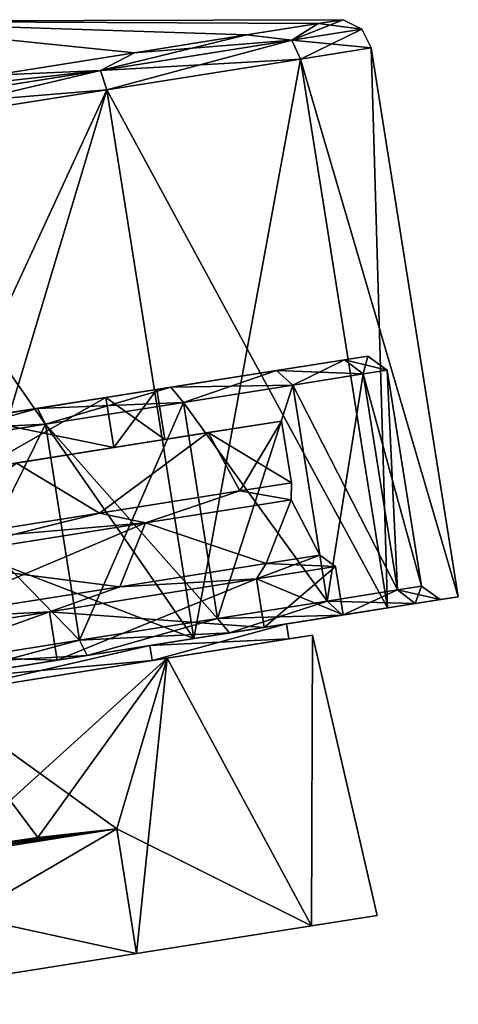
# Model space of a CAD drawing. Header units: millimetres. Extents: x -25 to 242, y -2 to 166.
# Tile 45 of 45: x 229 to 242, y 137 to 166. Entities that reach past the tile are written whole.
import ezdxf

# ---------------------------------------------------------------- set-up
doc = ezdxf.new("R2010")
doc.units = ezdxf.units.MM
doc.header["$LTSCALE"] = 26.699852
for name, color, linetype in [('18', 7, 'CONTINUOUS'), ('19', 7, 'CONTINUOUS'), ('272', 7, 'CONTINUOUS'), ('274', 7, 'CONTINUOUS'), ('275', 7, 'CONTINUOUS'), ('276', 7, 'CONTINUOUS'), ('277', 7, 'CONTINUOUS'), ('278', 7, 'CONTINUOUS'), ('279', 7, 'CONTINUOUS'), ('280', 7, 'CONTINUOUS'), ('283', 7, 'CONTINUOUS'), ('284', 7, 'CONTINUOUS'), ('37', 7, 'CONTINUOUS'), ('42', 7, 'CONTINUOUS'), ('43', 7, 'CONTINUOUS'), ('44', 7, 'CONTINUOUS'), ('45', 7, 'CONTINUOUS'), ('46', 7, 'CONTINUOUS'), ('47', 7, 'CONTINUOUS'), ('48', 7, 'CONTINUOUS'), ('49', 7, 'CONTINUOUS'), ('50', 7, 'CONTINUOUS'), ('51', 7, 'CONTINUOUS'), ('52', 7, 'CONTINUOUS'), ('53', 7, 'CONTINUOUS'), ('54', 7, 'CONTINUOUS'), ('55', 7, 'CONTINUOUS'), ('56', 7, 'CONTINUOUS'), ('57', 7, 'CONTINUOUS')]:
    doc.layers.add(name, color=color, linetype=linetype)

msp = doc.modelspace()

# ---------------------------------------------------------------- linework, layer by layer
at = {"layer": '18', "color": 254, "linetype": 'Continuous', "true_color": 0xccd1e0}
for points in [[(238.01, 166.33, -4.683), (223.409, 166.398), (238.743, 166.446, 0), (238.01, 166.33, -4.683)], [(238.743, 166.446, 0), (223.409, 166.398), (238.01, 166.33, 4.682), (238.743, 166.446, 0)], [(228.401, 164.807, -14.412), (223.409, 166.398), (232.573, 165.468, -12.259), (228.401, 164.807, -14.412)], [(232.573, 165.468, -12.259), (223.409, 166.398), (235.884, 165.993, -8.907), (232.573, 165.468, -12.259)], [(235.884, 165.993, -8.907), (223.409, 166.398), (238.01, 166.33, -4.683), (235.884, 165.993, -8.907)], [(238.01, 166.33, 4.682), (223.409, 166.398), (235.885, 165.993, 8.907), (238.01, 166.33, 4.682)], [(235.885, 165.993, 8.907), (223.409, 166.398), (232.573, 165.468, 12.259), (235.885, 165.993, 8.907)], [(232.573, 165.468, 12.259), (223.409, 166.398), (228.401, 164.808, 14.412), (232.573, 165.468, 12.259)]]:
    msp.add_3dface(points, dxfattribs=at)
at = {"layer": '19', "color": 254, "linetype": 'Continuous', "true_color": 0xccd1e0}
for points in [[(239.58, 165.613, 0), (237.483, 165.281, 7.925), (242.154, 149.365, 0), (239.58, 165.613, 0)], [(237.483, 165.281, -7.925), (239.58, 165.613, 0), (240.057, 149.032, -7.925), (237.483, 165.281, -7.925)], [(240.057, 149.032, -7.925), (239.58, 165.613, 0), (242.154, 149.365, 0), (240.057, 149.032, -7.925)], [(237.483, 165.281, 7.925), (231.753, 164.374, 13.726), (240.057, 149.032, 7.925), (237.483, 165.281, 7.925)], [(231.753, 164.374, -13.727), (237.483, 165.281, -7.925), (234.326, 148.125, -13.726), (231.753, 164.374, -13.727)], [(234.326, 148.125, -13.726), (237.483, 165.281, -7.925), (240.057, 149.032, -7.925), (234.326, 148.125, -13.726)], [(242.154, 149.365, 0), (237.483, 165.281, 7.925), (240.057, 149.032, 7.925), (242.154, 149.365, 0)], [(223.926, 163.134, -15.85), (231.753, 164.374, -13.727), (225.779, 151.426, -15.85), (223.926, 163.134, -15.85)], [(231.753, 164.374, 13.726), (223.926, 163.134, 15.85), (234.326, 148.125, 13.726), (231.753, 164.374, 13.726)], [(226.499, 146.885, -15.85), (225.779, 151.426, -15.85), (231.753, 164.374, -13.727), (226.499, 146.885, -15.85)], [(226.499, 146.885, -15.85), (231.753, 164.374, -13.727), (234.326, 148.125, -13.726), (226.499, 146.885, -15.85)], [(240.057, 149.032, 7.925), (231.753, 164.374, 13.726), (234.326, 148.125, 13.726), (240.057, 149.032, 7.925)], [(223.926, 163.134, 15.85), (225.78, 151.426, 15.85), (234.326, 148.125, 13.726), (223.926, 163.134, 15.85)], [(225.78, 151.426, 15.85), (226.499, 146.885, 15.85), (234.326, 148.125, 13.726), (225.78, 151.426, 15.85)]]:
    msp.add_3dface(points, dxfattribs=at)
at = {"layer": '272', "linetype": 'Continuous'}
for points in [[(239.751, 139.928), (237.813, 139.621, 6.575), (237.813, 139.621, -6.575), (239.751, 139.928)], [(237.813, 139.621, 6.575), (232.635, 138.801, 11), (237.813, 139.621, -6.575), (237.813, 139.621, 6.575)], [(237.813, 139.621, -6.575), (232.635, 138.801, 11), (232.635, 138.801, -11), (237.813, 139.621, -6.575)], [(232.635, 138.801, 11), (223.161, 137.301, 11), (232.635, 138.801, -11), (232.635, 138.801, 11)], [(232.635, 138.801, -11), (223.161, 137.301, 11), (223.161, 137.301, -11), (232.635, 138.801, -11)]]:
    msp.add_3dface(points, dxfattribs=at)
at = {"layer": '274', "linetype": 'Continuous'}
for points in [[(237.207, 152.232, -3.708), (236.473, 150.344, -6), (232.902, 151.55, -9.708), (237.207, 152.232, -3.708)], [(232.902, 151.55, 9.708), (236.473, 150.344, 6), (237.207, 152.232, 3.708), (232.902, 151.55, 9.708)], [(238.061, 150.595), (236.473, 150.344, -6), (237.207, 152.232, -3.708), (238.061, 150.595)], [(236.473, 150.344, 6), (238.061, 150.595), (237.207, 152.232, 3.708), (236.473, 150.344, 6)], [(237.207, 152.232, 3.708), (238.061, 150.595), (237.207, 152.232, -3.708), (237.207, 152.232, 3.708)], [(226.209, 148.718, -12), (225.935, 150.446, -12), (232.902, 151.55, -9.708), (226.209, 148.718, -12)], [(225.935, 150.446, 12), (232.135, 149.657, 10.392), (232.902, 151.55, 9.708), (225.935, 150.446, 12)], [(232.135, 149.657, -10.392), (226.209, 148.718, -12), (232.902, 151.55, -9.708), (232.135, 149.657, -10.392)], [(236.473, 150.344, -6), (232.135, 149.657, -10.392), (232.902, 151.55, -9.708), (236.473, 150.344, -6)], [(232.135, 149.657, 10.392), (236.473, 150.344, 6), (232.902, 151.55, 9.708), (232.135, 149.657, 10.392)], [(226.209, 148.718, 12), (232.135, 149.657, 10.392), (225.935, 150.446, 12), (226.209, 148.718, 12)], [(233.535, 147.55, 9.708), (237.813, 139.621, 6.575), (237.841, 148.232, 3.709), (233.535, 147.55, 9.708)], [(237.841, 148.232, -3.709), (237.813, 139.621, -6.575), (233.535, 147.55, -9.708), (237.841, 148.232, -3.709)], [(237.813, 139.621, 6.575), (239.751, 139.928), (237.841, 148.232, 3.709), (237.813, 139.621, 6.575)], [(239.751, 139.928), (237.813, 139.621, -6.575), (237.841, 148.232, -3.709), (239.751, 139.928)], [(237.841, 148.232, 3.709), (239.751, 139.928), (237.841, 148.232, -3.709), (237.841, 148.232, 3.709)], [(226.569, 146.446, 12), (232.049, 142.499, 11), (233.535, 147.55, 9.708), (226.569, 146.446, 12)], [(227.291, 141.887, -12), (226.569, 146.446, -12), (233.535, 147.55, -9.708), (227.291, 141.887, -12)], [(229.715, 142.235, -11.747), (227.291, 141.887, -12), (233.535, 147.55, -9.708), (229.715, 142.235, -11.747)], [(232.049, 142.499, -11), (229.715, 142.235, -11.747), (233.535, 147.55, -9.708), (232.049, 142.499, -11)], [(232.049, 142.499, 11), (237.813, 139.621, 6.575), (233.535, 147.55, 9.708), (232.049, 142.499, 11)], [(232.635, 138.801, -11), (232.049, 142.499, -11), (233.535, 147.55, -9.708), (232.635, 138.801, -11)], [(237.813, 139.621, -6.575), (232.635, 138.801, -11), (233.535, 147.55, -9.708), (237.813, 139.621, -6.575)], [(226.569, 146.446, 12), (227.291, 141.887, 12), (229.715, 142.235, 11.747), (226.569, 146.446, 12)], [(232.049, 142.499, 11), (226.569, 146.446, 12), (229.715, 142.235, 11.747), (232.049, 142.499, 11)], [(232.635, 138.801, 11), (237.813, 139.621, 6.575), (232.049, 142.499, 11), (232.635, 138.801, 11)]]:
    msp.add_3dface(points, dxfattribs=at)
at = {"layer": '275', "linetype": 'Continuous'}
for points in [[(224.877, 141.469, 11.747), (222.576, 140.999, 11), (232.049, 142.499, 11), (224.877, 141.469, 11.747)], [(227.291, 141.887, 12), (224.877, 141.469, 11.747), (232.049, 142.499, 11), (227.291, 141.887, 12)], [(227.291, 141.887, 12), (232.049, 142.499, 11), (229.715, 142.235, 11.747), (227.291, 141.887, 12)]]:
    msp.add_3dface(points, dxfattribs=at)
at = {"layer": '276', "linetype": 'Continuous'}
for points in [[(222.576, 140.999, 11), (232.635, 138.801, 11), (232.049, 142.499, 11), (222.576, 140.999, 11)], [(223.161, 137.301, 11), (232.635, 138.801, 11), (222.576, 140.999, 11), (223.161, 137.301, 11)]]:
    msp.add_3dface(points, dxfattribs=at)
at = {"layer": '277', "linetype": 'Continuous'}
for points in [[(223.161, 137.301, -11), (222.576, 140.999, -11), (232.049, 142.499, -11), (223.161, 137.301, -11)], [(232.635, 138.801, -11), (223.161, 137.301, -11), (232.049, 142.499, -11), (232.635, 138.801, -11)]]:
    msp.add_3dface(points, dxfattribs=at)
at = {"layer": '278', "linetype": 'Continuous'}
for points in [[(222.576, 140.999, -11), (229.715, 142.235, -11.747), (232.049, 142.499, -11), (222.576, 140.999, -11)], [(222.576, 140.999, -11), (227.291, 141.887, -12), (229.715, 142.235, -11.747), (222.576, 140.999, -11)]]:
    msp.add_3dface(points, dxfattribs=at)
at = {"layer": '279', "linetype": 'Continuous'}
for points in [[(233.031, 147.92, -9.101), (237.067, 148.559, -3.476), (233.099, 147.481, -9.102), (233.031, 147.92, -9.101)], [(237.067, 148.559, 3.476), (233.031, 147.92, 9.101), (237.136, 148.12, 3.476), (237.067, 148.559, 3.476)], [(233.099, 147.481, -9.102), (237.067, 148.559, -3.476), (237.136, 148.12, -3.476), (233.099, 147.481, -9.102)], [(237.067, 148.559, -3.476), (237.067, 148.559, 3.476), (237.136, 148.12, -3.476), (237.067, 148.559, -3.476)], [(237.136, 148.12, -3.476), (237.067, 148.559, 3.476), (237.136, 148.12, 3.476), (237.136, 148.12, -3.476)], [(237.136, 148.12, 3.476), (233.031, 147.92, 9.101), (233.099, 147.481, 9.102), (237.136, 148.12, 3.476)], [(233.031, 147.92, 9.101), (226.499, 146.885, 11.25), (233.099, 147.481, 9.102), (233.031, 147.92, 9.101)], [(226.499, 146.885, -11.25), (233.031, 147.92, -9.101), (226.569, 146.446, -11.25), (226.499, 146.885, -11.25)], [(226.569, 146.446, -11.25), (233.031, 147.92, -9.101), (233.099, 147.481, -9.102), (226.569, 146.446, -11.25)], [(233.099, 147.481, 9.102), (226.499, 146.885, 11.25), (226.569, 146.446, 11.25), (233.099, 147.481, 9.102)]]:
    msp.add_3dface(points, dxfattribs=at)
at = {"layer": '280', "linetype": 'Continuous'}
for points in [[(233.535, 147.55, 9.708), (237.136, 148.12, 3.476), (233.099, 147.481, 9.102), (233.535, 147.55, 9.708)], [(233.535, 147.55, -9.708), (233.099, 147.481, -9.102), (237.136, 148.12, -3.476), (233.535, 147.55, -9.708)], [(233.535, 147.55, 9.708), (237.841, 148.232, 3.709), (237.136, 148.12, 3.476), (233.535, 147.55, 9.708)], [(237.841, 148.232, -3.709), (233.535, 147.55, -9.708), (237.136, 148.12, -3.476), (237.841, 148.232, -3.709)], [(237.841, 148.232, 3.709), (237.841, 148.232, -3.709), (237.136, 148.12, -3.476), (237.841, 148.232, 3.709)], [(237.841, 148.232, 3.709), (237.136, 148.12, -3.476), (237.136, 148.12, 3.476), (237.841, 148.232, 3.709)], [(226.569, 146.446, 12), (233.535, 147.55, 9.708), (226.569, 146.446, 11.25), (226.569, 146.446, 12)], [(233.535, 147.55, -9.708), (226.569, 146.446, -12), (233.099, 147.481, -9.102), (233.535, 147.55, -9.708)], [(233.535, 147.55, 9.708), (233.099, 147.481, 9.102), (226.569, 146.446, 11.25), (233.535, 147.55, 9.708)], [(226.569, 146.446, -12), (226.569, 146.446, -11.25), (233.099, 147.481, -9.102), (226.569, 146.446, -12)]]:
    msp.add_3dface(points, dxfattribs=at)
at = {"layer": '283', "linetype": 'Continuous'}
for points in [[(235.693, 152.498, -5.75), (237.215, 152.739), (237.207, 152.232, -3.708), (235.693, 152.498, -5.75)], [(237.215, 152.739), (235.693, 152.498, 5.75), (237.207, 152.232, 3.708), (237.215, 152.739)], [(237.215, 152.739), (237.207, 152.232, 3.708), (237.207, 152.232, -3.708), (237.215, 152.739)], [(231.536, 151.84, -9.959), (235.693, 152.498, -5.75), (232.902, 151.55, -9.708), (231.536, 151.84, -9.959)], [(235.693, 152.498, 5.75), (231.536, 151.84, 9.959), (232.902, 151.55, 9.708), (235.693, 152.498, 5.75)], [(235.693, 152.498, -5.75), (237.207, 152.232, -3.708), (232.902, 151.55, -9.708), (235.693, 152.498, -5.75)], [(235.693, 152.498, 5.75), (232.902, 151.55, 9.708), (237.207, 152.232, 3.708), (235.693, 152.498, 5.75)], [(225.857, 150.94, -11.5), (231.536, 151.84, -9.959), (225.935, 150.446, -12), (225.857, 150.94, -11.5)], [(231.536, 151.84, 9.959), (225.857, 150.94, 11.5), (232.902, 151.55, 9.708), (231.536, 151.84, 9.959)], [(225.935, 150.446, -12), (231.536, 151.84, -9.959), (232.902, 151.55, -9.708), (225.935, 150.446, -12)], [(225.857, 150.94, 11.5), (225.935, 150.446, 12), (232.902, 151.55, 9.708), (225.857, 150.94, 11.5)]]:
    msp.add_3dface(points, dxfattribs=at)
at = {"layer": '284', "linetype": 'Continuous'}
for points in [[(240.057, 149.032, -7.925), (242.154, 149.365, 0), (240.877, 149.162, -4.729), (240.057, 149.032, -7.925)], [(242.154, 149.365, 0), (240.057, 149.032, 7.925), (240.877, 149.162, 4.729), (242.154, 149.365, 0)], [(241.616, 149.279), (242.154, 149.365, 0), (240.877, 149.162, 4.729), (241.616, 149.279)], [(242.154, 149.365, 0), (241.616, 149.279), (240.877, 149.162, -4.729), (242.154, 149.365, 0)], [(234.326, 148.125, -13.726), (240.057, 149.032, -7.925), (235.385, 148.293, -12.382), (234.326, 148.125, -13.726)], [(240.057, 149.032, 7.925), (234.326, 148.125, 13.726), (238.73, 148.822, 8.996), (240.057, 149.032, 7.925)], [(235.385, 148.293, -12.382), (240.057, 149.032, -7.925), (238.73, 148.822, -8.996), (235.385, 148.293, -12.382)], [(238.73, 148.822, -8.996), (240.057, 149.032, -7.925), (240.877, 149.162, -4.729), (238.73, 148.822, -8.996)], [(240.877, 149.162, 4.729), (240.057, 149.032, 7.925), (238.73, 148.822, 8.996), (240.877, 149.162, 4.729)], [(238.73, 148.822, 8.996), (234.326, 148.125, 13.726), (235.385, 148.293, 12.382), (238.73, 148.822, 8.996)], [(236.407, 148.454, -7.289), (238.746, 148.825), (237.067, 148.559, -3.476), (236.407, 148.454, -7.289)], [(238.746, 148.825), (236.407, 148.454, 7.289), (237.067, 148.559, 3.476), (238.746, 148.825)], [(237.067, 148.559, -3.476), (238.746, 148.825), (237.067, 148.559, 3.476), (237.067, 148.559, -3.476)], [(230.284, 147.485, -11.793), (236.407, 148.454, -7.289), (233.031, 147.92, -9.101), (230.284, 147.485, -11.793)], [(236.407, 148.454, 7.289), (230.284, 147.485, 11.793), (233.031, 147.92, 9.101), (236.407, 148.454, 7.289)], [(233.031, 147.92, -9.101), (236.407, 148.454, -7.289), (237.067, 148.559, -3.476), (233.031, 147.92, -9.101)], [(237.067, 148.559, 3.476), (236.407, 148.454, 7.289), (233.031, 147.92, 9.101), (237.067, 148.559, 3.476)], [(234.326, 148.125, 13.726), (226.499, 146.885, 15.85), (231.171, 147.625, 14.556), (234.326, 148.125, 13.726)], [(226.499, 146.885, -15.85), (234.326, 148.125, -13.726), (231.171, 147.625, -14.556), (226.499, 146.885, -15.85)], [(231.171, 147.625, -14.556), (234.326, 148.125, -13.726), (235.385, 148.293, -12.382), (231.171, 147.625, -14.556)], [(235.385, 148.293, 12.382), (234.326, 148.125, 13.726), (231.171, 147.625, 14.556), (235.385, 148.293, 12.382)], [(226.499, 146.885, -11.25), (230.284, 147.485, -11.793), (233.031, 147.92, -9.101), (226.499, 146.885, -11.25)], [(230.284, 147.485, 11.793), (226.499, 146.885, 11.25), (233.031, 147.92, 9.101), (230.284, 147.485, 11.793)], [(222.714, 146.286, -11.793), (230.284, 147.485, -11.793), (226.499, 146.885, -11.25), (222.714, 146.286, -11.793)], [(230.284, 147.485, 11.793), (222.714, 146.286, 11.793), (226.499, 146.885, 11.25), (230.284, 147.485, 11.793)], [(231.171, 147.625, 14.556), (226.499, 146.885, 15.85), (226.499, 146.885, 15.305), (231.171, 147.625, 14.556)], [(226.499, 146.885, -15.305), (226.499, 146.885, -15.85), (231.171, 147.625, -14.556), (226.499, 146.885, -15.305)]]:
    msp.add_3dface(points, dxfattribs=at)
at = {"layer": '37', "color": 254, "linetype": 'Continuous', "true_color": 0xccd1e0}
for points in [[(238.01, 166.33, -4.683), (238.743, 166.446, 0), (237.226, 165.838, -7.829), (238.01, 166.33, -4.683)], [(237.226, 165.838, -7.829), (238.743, 166.446, 0), (239.298, 166.166), (237.226, 165.838, -7.829)], [(238.743, 166.446, 0), (238.01, 166.33, 4.682), (239.298, 166.166), (238.743, 166.446, 0)], [(235.884, 165.993, -8.907), (238.01, 166.33, -4.683), (237.226, 165.838, -7.829), (235.884, 165.993, -8.907)], [(238.01, 166.33, 4.682), (235.885, 165.993, 8.907), (237.226, 165.838, 7.829), (238.01, 166.33, 4.682)], [(239.298, 166.166), (238.01, 166.33, 4.682), (237.226, 165.838, 7.829), (239.298, 166.166)], [(239.58, 165.613, 0), (239.298, 166.166), (237.226, 165.838, 7.829), (239.58, 165.613, 0)], [(237.483, 165.281, -7.925), (237.226, 165.838, -7.829), (239.298, 166.166), (237.483, 165.281, -7.925)], [(239.58, 165.613, 0), (237.483, 165.281, -7.925), (239.298, 166.166), (239.58, 165.613, 0)], [(232.573, 165.468, -12.259), (235.884, 165.993, -8.907), (231.565, 164.942, -13.56), (232.573, 165.468, -12.259)], [(231.565, 164.942, -13.56), (235.884, 165.993, -8.907), (237.226, 165.838, -7.829), (231.565, 164.942, -13.56)], [(237.226, 165.838, 7.829), (232.573, 165.468, 12.259), (231.565, 164.942, 13.56), (237.226, 165.838, 7.829)], [(237.483, 165.281, 7.925), (237.226, 165.838, 7.829), (231.565, 164.942, 13.56), (237.483, 165.281, 7.925)], [(231.753, 164.374, -13.727), (231.565, 164.942, -13.56), (237.226, 165.838, -7.829), (231.753, 164.374, -13.727)], [(237.483, 165.281, -7.925), (231.753, 164.374, -13.727), (237.226, 165.838, -7.829), (237.483, 165.281, -7.925)], [(235.885, 165.993, 8.907), (232.573, 165.468, 12.259), (237.226, 165.838, 7.829), (235.885, 165.993, 8.907)], [(237.483, 165.281, 7.925), (239.58, 165.613, 0), (237.226, 165.838, 7.829), (237.483, 165.281, 7.925)], [(228.401, 164.807, -14.412), (232.573, 165.468, -12.259), (231.565, 164.942, -13.56), (228.401, 164.807, -14.412)], [(232.573, 165.468, 12.259), (228.401, 164.808, 14.412), (231.565, 164.942, 13.56), (232.573, 165.468, 12.259)], [(231.753, 164.374, 13.726), (237.483, 165.281, 7.925), (231.565, 164.942, 13.56), (231.753, 164.374, 13.726)], [(228.401, 164.808, 14.412), (223.776, 164.075, 15.153), (231.565, 164.942, 13.56), (228.401, 164.808, 14.412)], [(223.776, 164.075, 15.153), (223.833, 163.717, 15.657), (231.565, 164.942, 13.56), (223.776, 164.075, 15.153)], [(223.926, 163.134, -15.85), (223.833, 163.717, -15.657), (231.565, 164.942, -13.56), (223.926, 163.134, -15.85)], [(223.833, 163.717, -15.657), (228.401, 164.807, -14.412), (231.565, 164.942, -13.56), (223.833, 163.717, -15.657)], [(223.833, 163.717, 15.657), (231.753, 164.374, 13.726), (231.565, 164.942, 13.56), (223.833, 163.717, 15.657)], [(231.753, 164.374, -13.727), (223.926, 163.134, -15.85), (231.565, 164.942, -13.56), (231.753, 164.374, -13.727)], [(223.926, 163.134, 15.85), (231.753, 164.374, 13.726), (223.833, 163.717, 15.657), (223.926, 163.134, 15.85)]]:
    msp.add_3dface(points, dxfattribs=at)
at = {"layer": '42', "linetype": 'Continuous'}
for points in [[(238.27, 149.236, -8.714), (240.877, 149.162, -4.729), (240.35, 149.566, -4.581), (238.27, 149.236, -8.714)], [(240.35, 149.566, -4.581), (241.616, 149.279), (241.066, 149.679), (240.35, 149.566, -4.581)], [(240.877, 149.162, -4.729), (241.616, 149.279), (240.35, 149.566, -4.581), (240.877, 149.162, -4.729)], [(235.031, 148.723, -11.994), (238.73, 148.822, -8.996), (238.27, 149.236, -8.714), (235.031, 148.723, -11.994)], [(238.73, 148.822, -8.996), (240.877, 149.162, -4.729), (238.27, 149.236, -8.714), (238.73, 148.822, -8.996)], [(230.949, 148.077, -14.099), (235.385, 148.293, -12.382), (235.031, 148.723, -11.994), (230.949, 148.077, -14.099)], [(235.385, 148.293, -12.382), (238.73, 148.822, -8.996), (235.031, 148.723, -11.994), (235.385, 148.293, -12.382)], [(226.424, 147.36, -14.825), (231.171, 147.625, -14.556), (230.949, 148.077, -14.099), (226.424, 147.36, -14.825)], [(231.171, 147.625, -14.556), (235.385, 148.293, -12.382), (230.949, 148.077, -14.099), (231.171, 147.625, -14.556)], [(226.499, 146.885, -15.305), (231.171, 147.625, -14.556), (226.424, 147.36, -14.825), (226.499, 146.885, -15.305)]]:
    msp.add_3dface(points, dxfattribs=at)
at = {"layer": '43', "linetype": 'Continuous'}
for points in [[(237.257, 155.631, -8.714), (240.35, 149.566, -4.581), (239.337, 155.961, -4.581), (237.257, 155.631, -8.714)], [(239.337, 155.961, -4.581), (241.066, 149.679), (240.053, 156.074), (239.337, 155.961, -4.581)], [(240.35, 149.566, -4.581), (241.066, 149.679), (239.337, 155.961, -4.581), (240.35, 149.566, -4.581)], [(234.018, 155.118, -11.994), (238.27, 149.236, -8.714), (237.257, 155.631, -8.714), (234.018, 155.118, -11.994)], [(238.27, 149.236, -8.714), (240.35, 149.566, -4.581), (237.257, 155.631, -8.714), (238.27, 149.236, -8.714)], [(229.936, 154.472, -14.099), (235.031, 148.723, -11.994), (234.018, 155.118, -11.994), (229.936, 154.472, -14.099)], [(235.031, 148.723, -11.994), (238.27, 149.236, -8.714), (234.018, 155.118, -11.994), (235.031, 148.723, -11.994)], [(225.411, 153.755, -14.825), (230.949, 148.077, -14.099), (229.936, 154.472, -14.099), (225.411, 153.755, -14.825)], [(230.949, 148.077, -14.099), (235.031, 148.723, -11.994), (229.936, 154.472, -14.099), (230.949, 148.077, -14.099)], [(226.424, 147.36, -14.825), (230.949, 148.077, -14.099), (225.411, 153.755, -14.825), (226.424, 147.36, -14.825)]]:
    msp.add_3dface(points, dxfattribs=at)
at = {"layer": '44', "linetype": 'Continuous'}
for points in [[(236.779, 156.062, -8.42), (239.337, 155.961, -4.581), (238.789, 156.38, -4.426), (236.779, 156.062, -8.42)], [(238.789, 156.38, -4.426), (240.053, 156.074), (239.481, 156.49), (238.789, 156.38, -4.426)], [(239.337, 155.961, -4.581), (240.053, 156.074), (238.789, 156.38, -4.426), (239.337, 155.961, -4.581)], [(233.649, 155.566, -11.589), (237.257, 155.631, -8.714), (236.779, 156.062, -8.42), (233.649, 155.566, -11.589)], [(237.257, 155.631, -8.714), (239.337, 155.961, -4.581), (236.779, 156.062, -8.42), (237.257, 155.631, -8.714)], [(229.705, 154.941, -13.624), (234.018, 155.118, -11.994), (233.649, 155.566, -11.589), (229.705, 154.941, -13.624)], [(234.018, 155.118, -11.994), (237.257, 155.631, -8.714), (233.649, 155.566, -11.589), (234.018, 155.118, -11.994)], [(229.936, 154.472, -14.099), (234.018, 155.118, -11.994), (229.705, 154.941, -13.624), (229.936, 154.472, -14.099)], [(225.333, 154.249, -14.325), (229.936, 154.472, -14.099), (229.705, 154.941, -13.624), (225.333, 154.249, -14.325)], [(225.411, 153.755, -14.825), (229.936, 154.472, -14.099), (225.333, 154.249, -14.325), (225.411, 153.755, -14.825)]]:
    msp.add_3dface(points, dxfattribs=at)
at = {"layer": '45', "linetype": 'Continuous'}
for points in [[(236.779, 156.062, -8.42), (238.789, 156.38, -4.426), (227.774, 154.636, -7.608), (236.779, 156.062, -8.42)], [(227.774, 154.636, -7.608), (238.789, 156.38, -4.426), (231.725, 155.261, -4.703), (227.774, 154.636, -7.608)], [(238.789, 156.38, -4.426), (239.481, 156.49), (231.725, 155.261, -4.703), (238.789, 156.38, -4.426)], [(239.481, 156.49), (233.234, 155.5), (231.725, 155.261, -4.703), (239.481, 156.49)], [(238.789, 156.38, 4.426), (236.779, 156.062, 8.42), (231.725, 155.261, 4.703), (238.789, 156.38, 4.426)], [(233.234, 155.5), (238.789, 156.38, 4.426), (231.725, 155.261, 4.703), (233.234, 155.5)], [(239.481, 156.49), (238.789, 156.38, 4.426), (233.234, 155.5), (239.481, 156.49)], [(213.886, 152.436, -8.42), (217.016, 152.932, -11.589), (236.779, 156.062, -8.42), (213.886, 152.436, -8.42)], [(213.886, 152.436, -8.42), (236.779, 156.062, -8.42), (227.774, 154.636, -7.608), (213.886, 152.436, -8.42)], [(233.649, 155.566, 11.589), (213.886, 152.436, 8.42), (236.779, 156.062, 8.42), (233.649, 155.566, 11.589)], [(236.779, 156.062, 8.42), (213.886, 152.436, 8.42), (222.891, 153.862, 7.608), (236.779, 156.062, 8.42)], [(217.016, 152.932, -11.589), (233.649, 155.566, -11.589), (236.779, 156.062, -8.42), (217.016, 152.932, -11.589)], [(227.774, 154.636, 7.608), (236.779, 156.062, 8.42), (222.891, 153.862, 7.608), (227.774, 154.636, 7.608)], [(231.725, 155.261, 4.703), (236.779, 156.062, 8.42), (227.774, 154.636, 7.608), (231.725, 155.261, 4.703)], [(217.016, 152.932, 11.589), (213.886, 152.436, 8.42), (233.649, 155.566, 11.589), (217.016, 152.932, 11.589)], [(217.016, 152.932, -11.589), (220.961, 153.557, -13.624), (233.649, 155.566, -11.589), (217.016, 152.932, -11.589)], [(229.705, 154.941, 13.624), (217.016, 152.932, 11.589), (233.649, 155.566, 11.589), (229.705, 154.941, 13.624)], [(220.961, 153.557, -13.624), (229.705, 154.941, -13.624), (233.649, 155.566, -11.589), (220.961, 153.557, -13.624)], [(220.961, 153.557, 13.624), (217.016, 152.932, 11.589), (229.705, 154.941, 13.624), (220.961, 153.557, 13.624)], [(220.961, 153.557, -13.624), (225.333, 154.249, -14.325), (229.705, 154.941, -13.624), (220.961, 153.557, -13.624)], [(225.333, 154.249, 14.325), (220.961, 153.557, 13.624), (229.705, 154.941, 13.624), (225.333, 154.249, 14.325)]]:
    msp.add_3dface(points, dxfattribs=at)
at = {"layer": '46', "linetype": 'Continuous'}
for points in [[(231.725, 155.261, -4.703), (233.234, 155.5), (231.96, 153.78, -4.703), (231.725, 155.261, -4.703)], [(231.96, 153.78, -4.703), (233.234, 155.5), (233.469, 154.019), (231.96, 153.78, -4.703)], [(227.774, 154.636, -7.608), (231.725, 155.261, -4.703), (228.009, 153.154, -7.608), (227.774, 154.636, -7.608)], [(228.009, 153.154, -7.608), (231.725, 155.261, -4.703), (231.96, 153.78, -4.703), (228.009, 153.154, -7.608)]]:
    msp.add_3dface(points, dxfattribs=at)
at = {"layer": '47', "linetype": 'Continuous'}
for points in [[(233.469, 154.019), (231.96, 153.78, 4.703), (236.926, 154.566), (233.469, 154.019)], [(236.926, 154.566), (231.96, 153.78, 4.703), (234.756, 154.223, 6.76), (236.926, 154.566)], [(233.469, 154.019), (236.926, 154.566), (234.756, 154.223, -6.76), (233.469, 154.019)], [(234.756, 154.223, 6.76), (228.009, 153.154, 7.608), (222.058, 152.212, 10.937), (234.756, 154.223, 6.76)], [(229.077, 153.323, 10.937), (234.756, 154.223, 6.76), (222.058, 152.212, 10.937), (229.077, 153.323, 10.937)], [(228.009, 153.154, -7.608), (231.96, 153.78, -4.703), (234.756, 154.223, -6.76), (228.009, 153.154, -7.608)], [(229.077, 153.323, -10.937), (228.009, 153.154, -7.608), (234.756, 154.223, -6.76), (229.077, 153.323, -10.937)], [(231.96, 153.78, 4.703), (228.009, 153.154, 7.608), (234.756, 154.223, 6.76), (231.96, 153.78, 4.703)], [(231.96, 153.78, -4.703), (233.469, 154.019), (234.756, 154.223, -6.76), (231.96, 153.78, -4.703)]]:
    msp.add_3dface(points, dxfattribs=at)
at = {"layer": '48', "linetype": 'Continuous'}
for points in [[(234.756, 154.223, -6.76), (236.926, 154.566), (235.693, 152.498, -5.75), (234.756, 154.223, -6.76)], [(235.693, 152.498, -5.75), (236.926, 154.566), (237.215, 152.739), (235.693, 152.498, -5.75)], [(229.077, 153.323, -10.937), (234.756, 154.223, -6.76), (231.536, 151.84, -9.959), (229.077, 153.323, -10.937)], [(231.536, 151.84, -9.959), (234.756, 154.223, -6.76), (235.693, 152.498, -5.75), (231.536, 151.84, -9.959)], [(225.857, 150.94, -11.5), (229.077, 153.323, -10.937), (231.536, 151.84, -9.959), (225.857, 150.94, -11.5)]]:
    msp.add_3dface(points, dxfattribs=at)
at = {"layer": '49', "linetype": 'Continuous'}
for points in [[(238.519, 150.263), (236.18, 149.892, -7.289), (238.061, 150.595), (238.519, 150.263)], [(238.061, 150.595), (236.18, 149.892, -7.289), (236.473, 150.344, -6), (238.061, 150.595)], [(236.473, 150.344, -6), (236.18, 149.892, -7.289), (232.135, 149.657, -10.392), (236.473, 150.344, -6)], [(236.18, 149.892, -7.289), (230.056, 148.922, -11.793), (232.135, 149.657, -10.392), (236.18, 149.892, -7.289)], [(232.135, 149.657, -10.392), (230.056, 148.922, -11.793), (226.209, 148.718, -12), (232.135, 149.657, -10.392)], [(230.056, 148.922, -11.793), (222.487, 147.723, -11.793), (226.209, 148.718, -12), (230.056, 148.922, -11.793)]]:
    msp.add_3dface(points, dxfattribs=at)
at = {"layer": '50', "linetype": 'Continuous'}
for points in [[(236.407, 148.454, -7.289), (236.18, 149.892, -7.289), (238.519, 150.263), (236.407, 148.454, -7.289)], [(238.746, 148.825), (236.407, 148.454, -7.289), (238.519, 150.263), (238.746, 148.825)], [(230.284, 147.485, -11.793), (230.056, 148.922, -11.793), (236.18, 149.892, -7.289), (230.284, 147.485, -11.793)], [(236.407, 148.454, -7.289), (230.284, 147.485, -11.793), (236.18, 149.892, -7.289), (236.407, 148.454, -7.289)], [(222.714, 146.286, -11.793), (222.487, 147.723, -11.793), (230.056, 148.922, -11.793), (222.714, 146.286, -11.793)], [(230.284, 147.485, -11.793), (222.714, 146.286, -11.793), (230.056, 148.922, -11.793), (230.284, 147.485, -11.793)]]:
    msp.add_3dface(points, dxfattribs=at)
at = {"layer": '51', "linetype": 'Continuous'}
for points in [[(240.35, 149.566, 4.581), (238.73, 148.822, 8.996), (238.27, 149.236, 8.714), (240.35, 149.566, 4.581)], [(240.877, 149.162, 4.729), (238.73, 148.822, 8.996), (240.35, 149.566, 4.581), (240.877, 149.162, 4.729)], [(241.066, 149.679), (240.877, 149.162, 4.729), (240.35, 149.566, 4.581), (241.066, 149.679)], [(241.616, 149.279), (240.877, 149.162, 4.729), (241.066, 149.679), (241.616, 149.279)], [(238.27, 149.236, 8.714), (235.385, 148.293, 12.382), (235.031, 148.723, 11.994), (238.27, 149.236, 8.714)], [(238.73, 148.822, 8.996), (235.385, 148.293, 12.382), (238.27, 149.236, 8.714), (238.73, 148.822, 8.996)], [(235.031, 148.723, 11.994), (231.171, 147.625, 14.556), (230.949, 148.077, 14.099), (235.031, 148.723, 11.994)], [(235.385, 148.293, 12.382), (231.171, 147.625, 14.556), (235.031, 148.723, 11.994), (235.385, 148.293, 12.382)], [(230.949, 148.077, 14.099), (226.499, 146.885, 15.305), (226.424, 147.36, 14.825), (230.949, 148.077, 14.099)], [(231.171, 147.625, 14.556), (226.499, 146.885, 15.305), (230.949, 148.077, 14.099), (231.171, 147.625, 14.556)]]:
    msp.add_3dface(points, dxfattribs=at)
at = {"layer": '52', "linetype": 'Continuous'}
for points in [[(239.337, 155.961, 4.581), (238.27, 149.236, 8.714), (237.257, 155.631, 8.714), (239.337, 155.961, 4.581)], [(240.35, 149.566, 4.581), (238.27, 149.236, 8.714), (239.337, 155.961, 4.581), (240.35, 149.566, 4.581)], [(240.053, 156.074), (240.35, 149.566, 4.581), (239.337, 155.961, 4.581), (240.053, 156.074)], [(240.053, 156.074), (241.066, 149.679), (240.35, 149.566, 4.581), (240.053, 156.074)], [(237.257, 155.631, 8.714), (235.031, 148.723, 11.994), (234.018, 155.118, 11.994), (237.257, 155.631, 8.714)], [(238.27, 149.236, 8.714), (235.031, 148.723, 11.994), (237.257, 155.631, 8.714), (238.27, 149.236, 8.714)], [(234.018, 155.118, 11.994), (230.949, 148.077, 14.099), (229.936, 154.472, 14.099), (234.018, 155.118, 11.994)], [(235.031, 148.723, 11.994), (230.949, 148.077, 14.099), (234.018, 155.118, 11.994), (235.031, 148.723, 11.994)], [(229.936, 154.472, 14.099), (226.424, 147.36, 14.825), (225.411, 153.755, 14.825), (229.936, 154.472, 14.099)], [(230.949, 148.077, 14.099), (226.424, 147.36, 14.825), (229.936, 154.472, 14.099), (230.949, 148.077, 14.099)]]:
    msp.add_3dface(points, dxfattribs=at)
at = {"layer": '53', "linetype": 'Continuous'}
for points in [[(236.779, 156.062, 8.42), (238.789, 156.38, 4.426), (237.257, 155.631, 8.714), (236.779, 156.062, 8.42)], [(238.789, 156.38, 4.426), (239.337, 155.961, 4.581), (237.257, 155.631, 8.714), (238.789, 156.38, 4.426)], [(238.789, 156.38, 4.426), (239.481, 156.49), (239.337, 155.961, 4.581), (238.789, 156.38, 4.426)], [(239.481, 156.49), (240.053, 156.074), (239.337, 155.961, 4.581), (239.481, 156.49)], [(233.649, 155.566, 11.589), (236.779, 156.062, 8.42), (234.018, 155.118, 11.994), (233.649, 155.566, 11.589)], [(236.779, 156.062, 8.42), (237.257, 155.631, 8.714), (234.018, 155.118, 11.994), (236.779, 156.062, 8.42)], [(229.705, 154.941, 13.624), (233.649, 155.566, 11.589), (229.936, 154.472, 14.099), (229.705, 154.941, 13.624)], [(233.649, 155.566, 11.589), (234.018, 155.118, 11.994), (229.936, 154.472, 14.099), (233.649, 155.566, 11.589)], [(225.333, 154.249, 14.325), (229.705, 154.941, 13.624), (225.411, 153.755, 14.825), (225.333, 154.249, 14.325)], [(229.705, 154.941, 13.624), (229.936, 154.472, 14.099), (225.411, 153.755, 14.825), (229.705, 154.941, 13.624)]]:
    msp.add_3dface(points, dxfattribs=at)
at = {"layer": '54', "linetype": 'Continuous'}
for points in [[(233.234, 155.5), (231.725, 155.261, 4.703), (233.469, 154.019), (233.234, 155.5)], [(231.725, 155.261, 4.703), (227.774, 154.636, 7.608), (231.96, 153.78, 4.703), (231.725, 155.261, 4.703)], [(233.469, 154.019), (231.725, 155.261, 4.703), (231.96, 153.78, 4.703), (233.469, 154.019)], [(227.774, 154.636, 7.608), (228.009, 153.154, 7.608), (231.96, 153.78, 4.703), (227.774, 154.636, 7.608)]]:
    msp.add_3dface(points, dxfattribs=at)
at = {"layer": '55', "linetype": 'Continuous'}
for points in [[(236.926, 154.566), (234.756, 154.223, 6.76), (237.215, 152.739), (236.926, 154.566)], [(234.756, 154.223, 6.76), (229.077, 153.323, 10.937), (231.536, 151.84, 9.959), (234.756, 154.223, 6.76)], [(235.693, 152.498, 5.75), (234.756, 154.223, 6.76), (231.536, 151.84, 9.959), (235.693, 152.498, 5.75)], [(237.215, 152.739), (234.756, 154.223, 6.76), (235.693, 152.498, 5.75), (237.215, 152.739)], [(231.536, 151.84, 9.959), (229.077, 153.323, 10.937), (225.857, 150.94, 11.5), (231.536, 151.84, 9.959)]]:
    msp.add_3dface(points, dxfattribs=at)
at = {"layer": '56', "linetype": 'Continuous'}
for points in [[(238.519, 150.263), (238.061, 150.595), (236.473, 150.344, 6), (238.519, 150.263)], [(236.473, 150.344, 6), (232.135, 149.657, 10.392), (236.18, 149.892, 7.289), (236.473, 150.344, 6)], [(238.519, 150.263), (236.473, 150.344, 6), (236.18, 149.892, 7.289), (238.519, 150.263)], [(236.18, 149.892, 7.289), (232.135, 149.657, 10.392), (230.056, 148.922, 11.793), (236.18, 149.892, 7.289)], [(232.135, 149.657, 10.392), (226.209, 148.718, 12), (230.056, 148.922, 11.793), (232.135, 149.657, 10.392)], [(230.056, 148.922, 11.793), (226.209, 148.718, 12), (222.487, 147.723, 11.793), (230.056, 148.922, 11.793)]]:
    msp.add_3dface(points, dxfattribs=at)
at = {"layer": '57', "linetype": 'Continuous'}
for points in [[(238.746, 148.825), (238.519, 150.263), (236.18, 149.892, 7.289), (238.746, 148.825)], [(236.407, 148.454, 7.289), (236.18, 149.892, 7.289), (230.056, 148.922, 11.793), (236.407, 148.454, 7.289)], [(236.407, 148.454, 7.289), (238.746, 148.825), (236.18, 149.892, 7.289), (236.407, 148.454, 7.289)], [(230.284, 147.485, 11.793), (230.056, 148.922, 11.793), (222.487, 147.723, 11.793), (230.284, 147.485, 11.793)], [(230.284, 147.485, 11.793), (236.407, 148.454, 7.289), (230.056, 148.922, 11.793), (230.284, 147.485, 11.793)], [(222.714, 146.286, 11.793), (230.284, 147.485, 11.793), (222.487, 147.723, 11.793), (222.714, 146.286, 11.793)]]:
    msp.add_3dface(points, dxfattribs=at)

doc.saveas('drawing.dxf')
